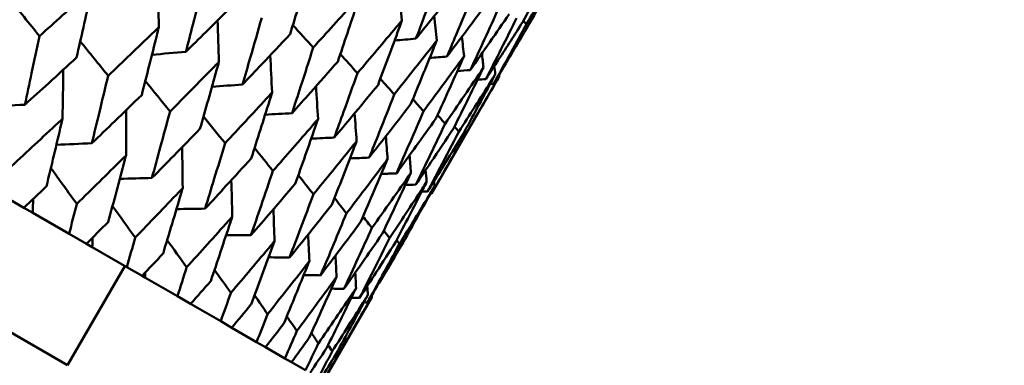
# Model space of a CAD drawing. Header units: millimetres. Extents: x 188 to 1913, y 148 to 2839.
# Tile 204 of 211: x 802.06 to 810.64, y 528.53 to 531.54. Entities that reach past the tile are written whole.
import ezdxf

# ---------------------------------------------------------------- set-up
doc = ezdxf.new("R2010")
doc.units = ezdxf.units.MM
doc.header["$LTSCALE"] = 10
doc.layers.add('Widoczne (ISO)', color=7, linetype='Continuous', lineweight=50)

msp = doc.modelspace()

# ---------------------------------------------------------------- linework, layer by layer
at = {"layer": 'Widoczne (ISO)'}
for p, q in [((802.4749, 528.5267), (771.298, 546.5267)), ((805.6485, 530.0235), (806.2384, 531.0451)), ((801.9264, 529.9981), (802.0938, 529.9015)), ((802.1708, 529.857), (802.0938, 529.9015)), ((802.4887, 529.6735), (802.1708, 529.857)), ((802.4887, 529.6735), (802.6392, 529.5866)), ((802.6906, 529.5569), (802.6392, 529.5866)), ((802.9914, 529.3832), (802.6906, 529.5569)), ((802.4749, 528.5267), (802.9749, 529.3927)), ((802.9914, 529.3832), (803.1244, 529.3064)), ((803.1501, 529.2916), (803.1244, 529.3064)), ((803.4325, 529.1285), (803.1501, 529.2916)), ((803.4325, 529.1285), (803.5475, 529.0622)), ((804.707, 528.3927), (805.1271, 529.1205)), ((803.8103, 528.9104), (803.5475, 529.0622)), ((803.8103, 528.9104), (803.9069, 528.8547)), ((804.1233, 528.7297), (803.9069, 528.8547)), ((804.1233, 528.7297), (804.201, 528.6849)), ((804.3702, 528.5871), (804.201, 528.6849)), ((804.3702, 528.5871), (804.4288, 528.5534)), ((804.5501, 528.4833), (804.4288, 528.5534))]:
    msp.add_line(p, q, dxfattribs=at)
msp.add_circle((805.9027, 570.4637), 50, dxfattribs=at)
for points in [[(806.4441, 531.5212), (806.5359, 531.6976), (806.6268, 531.8744), (806.717, 532.0517)], [(803.2706, 531.4752), (803.2683, 531.6074), (803.2658, 531.7396), (803.263, 531.8717)], [(805.3906, 531.5346), (805.3827, 531.6199), (805.3747, 531.7053), (805.3665, 531.7906)], [(801.9605, 531.7317), (802.0504, 531.6203), (802.1403, 531.509), (802.2303, 531.3976)], [(806.2346, 531.6422), (806.1527, 531.4615), (806.0701, 531.2813), (805.9866, 531.1016)], [(805.9866, 531.1016), (806.1005, 531.2637), (806.2136, 531.4264), (806.3259, 531.5894)], [(803.7948, 531.1726), (803.7909, 531.2933), (803.7867, 531.414), (803.7824, 531.5346)], [(805.6942, 531.3593), (805.6869, 531.4308), (805.6796, 531.5023), (805.6722, 531.5738)], [(806.3892, 531.5529), (806.3012, 531.3758), (806.2125, 531.199), (806.123, 531.0228)], [(806.4758, 531.5029), (806.4668, 531.5122), (806.4579, 531.5214), (806.449, 531.5306)], [(804.4393, 531.4936), (804.4985, 531.4282), (804.5577, 531.3628), (804.6169, 531.2974)], [(802.5855, 531.3524), (802.6665, 531.2523), (802.7475, 531.1523), (802.8285, 531.0522)], [(805.5121, 531.3755), (805.4501, 531.37), (805.3882, 531.3645), (805.3262, 531.3591)], [(805.9316, 531.2223), (805.9254, 531.2789), (805.9192, 531.3356), (805.913, 531.3923)], [(803.5061, 531.2604), (803.4076, 531.252), (803.3092, 531.2437), (803.2107, 531.2354)], [(804.853, 531.2409), (804.9029, 531.1855), (804.9527, 531.1301), (805.0026, 531.0747)], [(806.1018, 531.124), (806.0972, 531.1647), (806.0925, 531.2054), (806.0879, 531.2461)], [(804.2581, 530.9051), (804.2531, 531.0136), (804.2479, 531.1222), (804.2426, 531.2307)], [(805.7827, 531.2193), (805.7327, 531.2152), (805.6826, 531.2112), (805.6325, 531.2071)], [(805.6874, 530.6793), (805.7696, 530.8598), (805.851, 531.0408), (805.9316, 531.2223)], [(802.4308, 530.6772), (802.4334, 530.8197), (802.4357, 530.9621), (802.4378, 531.1046)], [(806.1018, 531.124), (805.991, 530.96), (805.8793, 530.7965), (805.7669, 530.6334)], [(805.8396, 530.5915), (805.9278, 530.7685), (806.0152, 530.946), (806.1018, 531.124)], [(805.9866, 531.1016), (805.9491, 531.0987), (805.9115, 531.0959), (805.874, 531.0931)], [(806.196, 531.1352), (806.1987, 531.1118), (806.2015, 531.0883), (806.2042, 531.0649)], [(803.1529, 531.0069), (803.2247, 530.9181), (803.2966, 530.8293), (803.3684, 530.7405)], [(805.2022, 531.0255), (805.2426, 530.9801), (805.2831, 530.9347), (805.3236, 530.8893)], [(806.0499, 531.0176), (806.0743, 531.0193), (806.0986, 531.0211), (806.123, 531.0228)], [(806.1597, 530.9812), (806.1702, 530.9819), (806.1808, 530.9826), (806.1913, 530.9834)], [(806.2367, 531.059), (806.2373, 531.0544), (806.2378, 531.0498), (806.2384, 531.0451)], [(804, 530.9752), (803.9114, 530.969), (803.8228, 530.9628), (803.7342, 530.9566)], [(804.6587, 530.6738), (804.6532, 530.7695), (804.6475, 530.8651), (804.6418, 530.9607)], [(805.4852, 530.8481), (805.5164, 530.8127), (805.5475, 530.7774), (805.5787, 530.7421)], [(802.1032, 530.7997), (801.9913, 530.7928), (801.8793, 530.7859), (801.7673, 530.7791)], [(802.9847, 530.3574), (802.985, 530.4885), (802.9851, 530.6196), (802.9849, 530.7507)], [(804.4322, 530.7257), (804.354, 530.7212), (804.2758, 530.7167), (804.1976, 530.7123)], [(805.5787, 530.7421), (805.5005, 530.5611), (805.4215, 530.3806), (805.3417, 530.2006)], [(803.6602, 530.6964), (803.7228, 530.6188), (803.7854, 530.5412), (803.848, 530.4636)], [(804.9949, 530.4797), (804.9894, 530.5615), (804.9838, 530.6434), (804.9782, 530.7253)], [(805.3417, 530.2006), (805.4577, 530.3597), (805.5729, 530.5193), (805.6874, 530.6793)], [(805.701, 530.7092), (805.7229, 530.6839), (805.7449, 530.6587), (805.7669, 530.6334)], [(805.7669, 530.6334), (805.6827, 530.4559), (805.5977, 530.2789), (805.5119, 530.1023)], [(805.8874, 530.5638), (805.8744, 530.579), (805.8615, 530.5942), (805.8485, 530.6094)], [(804.8008, 530.5129), (804.7336, 530.5097), (804.6664, 530.5066), (804.5992, 530.5034)], [(805.2655, 530.3234), (805.2605, 530.3905), (805.2554, 530.4576), (805.2503, 530.5247)], [(805.9398, 530.5336), (805.9355, 530.5387), (805.9313, 530.5437), (805.9271, 530.5488)], [(802.6863, 530.4631), (802.5833, 530.4586), (802.4804, 530.4542), (802.3774, 530.4498)], [(803.4787, 530.0722), (803.4773, 530.1913), (803.4757, 530.3104), (803.474, 530.4295)], [(804.1054, 530.4221), (804.1587, 530.3556), (804.212, 530.2891), (804.2653, 530.2227)], [(805.1043, 530.3376), (805.0488, 530.3355), (804.9932, 530.3333), (804.9376, 530.3312)], [(805.0322, 529.7799), (805.1108, 529.9606), (805.1885, 530.1418), (805.2655, 530.3234)], [(805.4694, 530.2057), (805.4653, 530.2569), (805.4612, 530.308), (805.457, 530.3592)], [(802.3293, 530.2471), (802.4045, 530.143), (802.4798, 530.0388), (802.5549, 529.9346)], [(805.5972, 530.2287), (805.6001, 530.1948), (805.6029, 530.1609), (805.6058, 530.127)], [(803.2105, 530.1604), (803.1172, 530.1578), (803.0238, 530.1553), (802.9305, 530.1527)], [(803.9108, 529.8227), (803.9083, 529.929), (803.9056, 530.0353), (803.9028, 530.1416)], [(804.4867, 530.1847), (804.5307, 530.1294), (804.5747, 530.074), (804.6187, 530.0186)], [(805.4694, 530.2057), (805.3565, 530.0448), (805.2428, 529.8844), (805.1284, 529.7244)], [(805.3417, 530.2006), (805.2983, 530.1992), (805.2549, 530.1978), (805.2115, 530.1964)], [(805.2183, 529.6724), (805.3028, 529.8497), (805.3865, 530.0275), (805.4694, 530.2057)], [(805.6702, 530.1327), (805.6715, 530.1176), (805.6728, 530.1026), (805.6741, 530.0876)], [(805.42, 530.0997), (805.4506, 530.1006), (805.4813, 530.1014), (805.5119, 530.1023)], [(805.5624, 530.0419), (805.5797, 530.0423), (805.597, 530.0427), (805.6143, 530.0432)], [(802.1708, 529.857), (802.1721, 529.8972), (802.1735, 529.9374), (802.1747, 529.9775)], [(804.8025, 529.9851), (804.8372, 529.9409), (804.872, 529.8966), (804.9068, 529.8523)], [(805.6384, 530.0232), (805.6418, 530.0233), (805.6451, 530.0234), (805.6485, 530.0235)], [(802.8669, 529.9151), (802.9329, 529.8235), (802.9988, 529.7318), (803.0648, 529.6402)], [(803.6738, 529.8929), (803.5907, 529.8917), (803.5076, 529.8905), (803.4245, 529.8893)], [(804.2794, 529.6099), (804.2763, 529.7025), (804.273, 529.7951), (804.2697, 529.8877)], [(805.0514, 529.8239), (805.077, 529.7908), (805.1027, 529.7576), (805.1284, 529.7244)], [(804.6812, 529.3113), (804.799, 529.467), (804.916, 529.6232), (805.0322, 529.7799)], [(805.1284, 529.7244), (805.048, 529.547), (804.9669, 529.3701), (804.8851, 529.1936)], [(805.2826, 529.6353), (805.2659, 529.6574), (805.2491, 529.6796), (805.2323, 529.7017)], [(802.6906, 529.5569), (802.6912, 529.5843), (802.6917, 529.6118), (802.6921, 529.6393)], [(803.3433, 529.6188), (803.3999, 529.5396), (803.4566, 529.4605), (803.5133, 529.3813)], [(804.0743, 529.6617), (804.002, 529.6614), (803.9297, 529.6611), (803.8573, 529.6609)], [(804.583, 529.4346), (804.5797, 529.5126), (804.5764, 529.5905), (804.5729, 529.6684)], [(805.369, 529.5855), (805.3608, 529.5965), (805.3526, 529.6076), (805.3444, 529.6186)], [(804.4106, 529.4676), (804.3496, 529.4679), (804.2886, 529.4682), (804.2276, 529.4685)], [(804.8204, 529.2976), (804.8173, 529.3597), (804.8143, 529.4217), (804.8112, 529.4838)], [(803.7564, 529.3592), (803.8038, 529.2924), (803.8513, 529.2256), (803.8987, 529.1588)], [(803.1501, 529.2916), (803.1502, 529.3057), (803.1502, 529.3197), (803.1503, 529.3338)], [(804.8204, 529.2976), (804.7057, 529.1401), (804.5903, 528.9831), (804.4742, 528.8265)], [(804.6812, 529.3113), (804.632, 529.3119), (804.5829, 529.3125), (804.5338, 529.3131)], [(804.5809, 528.7649), (804.6615, 528.942), (804.7413, 529.1196), (804.8204, 529.2976)], [(804.9834, 529.3338), (804.9858, 529.289), (804.9882, 529.2442), (804.9906, 529.1993)], [(804.7749, 529.1955), (804.8116, 529.1949), (804.8483, 529.1942), (804.8851, 529.1936)], [(805.0886, 529.2182), (805.0901, 529.1922), (805.0915, 529.1662), (805.093, 529.1402)], [(804.1047, 529.1373), (804.1429, 529.0827), (804.1812, 529.0282), (804.2194, 528.9736)], [(804.9501, 529.1163), (804.9739, 529.1158), (804.9977, 529.1154), (805.0214, 529.1149)], [(805.1263, 529.1362), (805.1266, 529.1309), (805.1269, 529.1257), (805.1271, 529.1205)], [(805.0589, 529.0761), (805.0692, 529.0759), (805.0795, 529.0757), (805.0898, 529.0754)], [(804.3865, 528.9536), (804.4158, 528.9112), (804.445, 528.8689), (804.4742, 528.8265)], [(804.201, 528.6849), (804.2545, 528.7538), (804.3078, 528.8228), (804.361, 528.8919)], [(804.4742, 528.8265), (804.4397, 528.7466), (804.405, 528.6668), (804.3702, 528.5871)], [(804.662, 528.7181), (804.6416, 528.7483), (804.6212, 528.7785), (804.6008, 528.8087)], [(804.7822, 528.6487), (804.7703, 528.6668), (804.7584, 528.6849), (804.7464, 528.703)], [(804.8343, 528.6186), (804.8304, 528.6246), (804.8266, 528.6307), (804.8227, 528.6367)]]:
    msp.add_open_spline(points, degree=3, dxfattribs=at)
for points, knots in [([(804.415, 531.4139), (804.4665, 531.583), (804.5174, 531.7525), (804.5752, 531.9471), (804.5826, 531.972), (804.5899, 531.9969)], [0.02530969, 0.02530969, 0.02530969, 0.02530969, 0.08465152, 0.08465152, 0.09334823, 0.09334823, 0.09334823, 0.09334823]), ([(805.7244, 531.9367), (805.6784, 531.8135), (805.6321, 531.6905), (805.5611, 531.5035), (805.5367, 531.4395), (805.5121, 531.3755)], [0.01681985, 0.01681985, 0.01681985, 0.01681985, 0.06159108, 0.06159108, 0.08495433, 0.08495433, 0.08495433, 0.08495433]), ([(806.7853, 532.0122), (806.7721, 531.9903), (806.759, 531.9684), (806.6564, 531.7983), (806.5664, 531.6505), (806.4758, 531.5029)], [0.07138254, 0.07138254, 0.07138254, 0.07138254, 0.08018544, 0.08018544, 0.13983561, 0.13983561, 0.13983561, 0.13983561]), ([(806.4941, 531.4923), (806.5794, 531.6429), (806.664, 531.7938), (806.7605, 531.9674), (806.7729, 531.9898), (806.7853, 532.0122)], [0.02053386, 0.02053386, 0.02053386, 0.02053386, 0.08016461, 0.08016461, 0.08898694, 0.08898694, 0.08898694, 0.08898694]), ([(803.658, 531.851), (803.628, 531.7328), (803.5978, 531.6147), (803.5471, 531.4179), (803.5266, 531.3391), (803.5061, 531.2604)], [0.02104899, 0.02104899, 0.02104899, 0.02104899, 0.0615671, 0.0615671, 0.08866561, 0.08866561, 0.08866561, 0.08866561]), ([(805.5121, 531.3755), (805.5553, 531.4287), (805.5983, 531.482), (805.7236, 531.6376), (805.8056, 531.74), (805.8873, 531.8427)], [0.03825175, 0.03825175, 0.03825175, 0.03825175, 0.06160817, 0.06160817, 0.10638617, 0.10638617, 0.10638617, 0.10638617]), ([(802.6876, 531.8118), (802.6689, 531.7947), (802.6501, 531.7776), (802.4982, 531.6393), (802.3645, 531.5183), (802.2303, 531.3976)], [0.0806421, 0.0806421, 0.0806421, 0.0806421, 0.08897282, 0.08897282, 0.14811965, 0.14811965, 0.14811965, 0.14811965]), ([(802.5536, 531.2109), (802.5933, 531.3861), (802.6325, 531.5615), (802.6767, 531.7621), (802.6821, 531.7869), (802.6876, 531.8118)], [0.02983351, 0.02983351, 0.02983351, 0.02983351, 0.0889495, 0.0889495, 0.09731113, 0.09731113, 0.09731113, 0.09731113]), ([(806.0127, 531.7703), (805.9629, 531.6493), (805.9127, 531.5285), (805.8358, 531.345), (805.8093, 531.2821), (805.7827, 531.2193)], [0.01681985, 0.01681985, 0.01681985, 0.01681985, 0.06159108, 0.06159108, 0.08495433, 0.08495433, 0.08495433, 0.08495433]), ([(803.5061, 531.2604), (803.5639, 531.3175), (803.6217, 531.3748), (803.7656, 531.5178), (803.8516, 531.6037), (803.9373, 531.6897)], [0.03448054, 0.03448054, 0.03448054, 0.03448054, 0.06157222, 0.06157222, 0.10209717, 0.10209717, 0.10209717, 0.10209717]), ([(805.0221, 531.7474), (805.0049, 531.7282), (804.9878, 531.709), (804.8533, 531.5587), (804.7354, 531.4279), (804.6169, 531.2974)], [0.07597559, 0.07597559, 0.07597559, 0.07597559, 0.08464777, 0.08464777, 0.14401425, 0.14401425, 0.14401425, 0.14401425]), ([(804.8304, 531.1741), (804.8868, 531.3404), (804.9426, 531.507), (805.0059, 531.6984), (805.014, 531.7229), (805.0221, 531.7474)], [0.02530969, 0.02530969, 0.02530969, 0.02530969, 0.08465152, 0.08465152, 0.09334823, 0.09334823, 0.09334823, 0.09334823]), ([(805.7827, 531.2193), (805.8238, 531.2737), (805.8648, 531.3281), (805.9842, 531.4871), (806.0623, 531.5918), (806.1401, 531.6967)], [0.03825175, 0.03825175, 0.03825175, 0.03825175, 0.06160817, 0.06160817, 0.10638617, 0.10638617, 0.10638617, 0.10638617]), ([(804.1681, 531.5565), (804.135, 531.4401), (804.1016, 531.3239), (804.0454, 531.1302), (804.0228, 531.0527), (804, 530.9752)], [0.02104899, 0.02104899, 0.02104899, 0.02104899, 0.0615671, 0.0615671, 0.08866561, 0.08866561, 0.08866561, 0.08866561]), ([(805.3906, 531.5346), (805.3742, 531.515), (805.3578, 531.4954), (805.2291, 531.3418), (805.1161, 531.2081), (805.0026, 531.0747)], [0.07597559, 0.07597559, 0.07597559, 0.07597559, 0.08464777, 0.08464777, 0.14401425, 0.14401425, 0.14401425, 0.14401425]), ([(805.1818, 530.9712), (805.2432, 531.1346), (805.304, 531.2983), (805.373, 531.4865), (805.3818, 531.5105), (805.3906, 531.5346)], [0.02530969, 0.02530969, 0.02530969, 0.02530969, 0.08465152, 0.08465152, 0.09334823, 0.09334823, 0.09334823, 0.09334823]), ([(806.123, 531.0228), (806.16, 531.0796), (806.1968, 531.1365), (806.3041, 531.3024), (806.3743, 531.4117), (806.4441, 531.5212)], [0.03825175, 0.03825175, 0.03825175, 0.03825175, 0.06160817, 0.06160817, 0.10638617, 0.10638617, 0.10638617, 0.10638617]), ([(806.4758, 531.5029), (806.414, 531.3888), (806.3519, 531.2749), (806.2568, 531.1019), (806.2241, 531.0426), (806.1913, 530.9834)], [0.01681985, 0.01681985, 0.01681985, 0.01681985, 0.06159108, 0.06159108, 0.08495433, 0.08495433, 0.08495433, 0.08495433]), ([(803.2706, 531.4752), (803.2525, 531.4577), (803.2344, 531.4403), (803.0875, 531.299), (802.9583, 531.1755), (802.8285, 531.0522)], [0.0806421, 0.0806421, 0.0806421, 0.0806421, 0.08897282, 0.08897282, 0.14811965, 0.14811965, 0.14811965, 0.14811965]), ([(803.1213, 530.8832), (803.1655, 531.0557), (803.2092, 531.2286), (803.2585, 531.4262), (803.2645, 531.4507), (803.2706, 531.4752)], [0.02983351, 0.02983351, 0.02983351, 0.02983351, 0.0889495, 0.0889495, 0.09731113, 0.09731113, 0.09731113, 0.09731113]), ([(804, 530.9752), (804.0558, 531.0336), (804.1114, 531.0921), (804.2498, 531.2382), (804.3326, 531.326), (804.415, 531.4139)], [0.03448054, 0.03448054, 0.03448054, 0.03448054, 0.06157222, 0.06157222, 0.10209717, 0.10209717, 0.10209717, 0.10209717]), ([(806.1913, 530.9834), (806.2262, 531.0414), (806.261, 531.0994), (806.3622, 531.2689), (806.4283, 531.3805), (806.4941, 531.4923)], [0.03825175, 0.03825175, 0.03825175, 0.03825175, 0.06160817, 0.06160817, 0.10638617, 0.10638617, 0.10638617, 0.10638617]), ([(802.2303, 531.3976), (802.2077, 531.2896), (802.1849, 531.1816), (802.1425, 530.9823), (802.123, 530.891), (802.1032, 530.7997)], [0.02528165, 0.02528165, 0.02528165, 0.02528165, 0.06150593, 0.06150593, 0.09223152, 0.09223152, 0.09223152, 0.09223152]), ([(805.6942, 531.3593), (805.6786, 531.3393), (805.6629, 531.3193), (805.5399, 531.1623), (805.4321, 531.0256), (805.3236, 530.8893)], [0.07597559, 0.07597559, 0.07597559, 0.07597559, 0.08464777, 0.08464777, 0.14401425, 0.14401425, 0.14401425, 0.14401425]), ([(805.4678, 530.8061), (805.5343, 530.9665), (805.6002, 531.1273), (805.6751, 531.3121), (805.6847, 531.3357), (805.6942, 531.3593)], [0.02530969, 0.02530969, 0.02530969, 0.02530969, 0.08465152, 0.08465152, 0.09334823, 0.09334823, 0.09334823, 0.09334823]), ([(804.6169, 531.2974), (804.5804, 531.1829), (804.5437, 531.0686), (804.482, 530.8781), (804.4572, 530.8019), (804.4322, 530.7257)], [0.02104899, 0.02104899, 0.02104899, 0.02104899, 0.0615671, 0.0615671, 0.08866561, 0.08866561, 0.08866561, 0.08866561]), ([(802.1032, 530.7997), (802.1724, 530.8624), (802.2415, 530.9252), (802.3917, 531.0622), (802.4727, 531.1365), (802.5536, 531.2109)], [0.03078053, 0.03078053, 0.03078053, 0.03078053, 0.06149921, 0.06149921, 0.09773041, 0.09773041, 0.09773041, 0.09773041]), ([(803.7948, 531.1726), (803.7774, 531.1547), (803.7599, 531.1369), (803.6183, 530.9926), (803.4936, 530.8664), (803.3684, 530.7405)], [0.0806421, 0.0806421, 0.0806421, 0.0806421, 0.08897282, 0.08897282, 0.14811965, 0.14811965, 0.14811965, 0.14811965]), ([(803.6296, 530.5897), (803.6785, 530.7595), (803.7268, 530.9297), (803.7813, 531.1243), (803.7881, 531.1484), (803.7948, 531.1726)], [0.02983351, 0.02983351, 0.02983351, 0.02983351, 0.0889495, 0.0889495, 0.09731113, 0.09731113, 0.09731113, 0.09731113]), ([(804.4322, 530.7257), (804.4857, 530.7854), (804.539, 530.8452), (804.6719, 530.9945), (804.7513, 531.0842), (804.8304, 531.1741)], [0.03448054, 0.03448054, 0.03448054, 0.03448054, 0.06157222, 0.06157222, 0.10209717, 0.10209717, 0.10209717, 0.10209717]), ([(805.9316, 531.2223), (805.9167, 531.2018), (805.9018, 531.1813), (805.7847, 531.0209), (805.682, 530.8813), (805.5787, 530.7421)], [0.07597559, 0.07597559, 0.07597559, 0.07597559, 0.08464777, 0.08464777, 0.14401425, 0.14401425, 0.14401425, 0.14401425]), ([(805.0026, 531.0747), (804.9627, 530.9622), (804.9226, 530.8499), (804.8552, 530.6627), (804.828, 530.5878), (804.8008, 530.5129)], [0.02104899, 0.02104899, 0.02104899, 0.02104899, 0.0615671, 0.0615671, 0.08866561, 0.08866561, 0.08866561, 0.08866561]), ([(802.8285, 531.0522), (802.8032, 530.9457), (802.7777, 530.8394), (802.7302, 530.643), (802.7083, 530.553), (802.6863, 530.4631)], [0.02528165, 0.02528165, 0.02528165, 0.02528165, 0.06150593, 0.06150593, 0.09223152, 0.09223152, 0.09223152, 0.09223152]), ([(806.2042, 531.0649), (806.1908, 531.0435), (806.1775, 531.0222), (806.0725, 530.8548), (805.9802, 530.7092), (805.8874, 530.5638)], [0.07597559, 0.07597559, 0.07597559, 0.07597559, 0.08464777, 0.08464777, 0.14401425, 0.14401425, 0.14401425, 0.14401425]), ([(805.9238, 530.5428), (806.006, 530.6942), (806.0876, 530.8459), (806.1805, 531.0203), (806.1923, 531.0426), (806.2042, 531.0649)], [0.02530969, 0.02530969, 0.02530969, 0.02530969, 0.08465152, 0.08465152, 0.09334823, 0.09334823, 0.09334823, 0.09334823]), ([(806.2384, 531.0451), (806.2258, 531.0233), (806.2132, 531.0016), (806.1143, 530.8307), (806.0273, 530.682), (805.9398, 530.5336)], [0.07597559, 0.07597559, 0.07597559, 0.07597559, 0.08464777, 0.08464777, 0.14401425, 0.14401425, 0.14401425, 0.14401425]), ([(804.2581, 530.9051), (804.2413, 530.8868), (804.2245, 530.8686), (804.0884, 530.7212), (803.9685, 530.5922), (803.848, 530.4636)], [0.0806421, 0.0806421, 0.0806421, 0.0806421, 0.08897282, 0.08897282, 0.14811965, 0.14811965, 0.14811965, 0.14811965]), ([(804.0765, 530.3317), (804.1301, 530.4988), (804.1833, 530.6662), (804.2433, 530.8576), (804.2507, 530.8813), (804.2581, 530.9051)], [0.02983351, 0.02983351, 0.02983351, 0.02983351, 0.0889495, 0.0889495, 0.09731113, 0.09731113, 0.09731113, 0.09731113]), ([(804.8008, 530.5129), (804.852, 530.5739), (804.903, 530.635), (805.0302, 530.7877), (805.1061, 530.8794), (805.1818, 530.9712)], [0.03448054, 0.03448054, 0.03448054, 0.03448054, 0.06157222, 0.06157222, 0.10209717, 0.10209717, 0.10209717, 0.10209717]), ([(802.6863, 530.4631), (802.7531, 530.5271), (802.8198, 530.5913), (802.9649, 530.7313), (803.0432, 530.8071), (803.1213, 530.8832)], [0.03078053, 0.03078053, 0.03078053, 0.03078053, 0.06149921, 0.06149921, 0.09773041, 0.09773041, 0.09773041, 0.09773041]), ([(805.3236, 530.8893), (805.2803, 530.7789), (805.2366, 530.6685), (805.1634, 530.4847), (805.1339, 530.4111), (805.1043, 530.3376)], [0.02104899, 0.02104899, 0.02104899, 0.02104899, 0.0615671, 0.0615671, 0.08866561, 0.08866561, 0.08866561, 0.08866561]), ([(803.3684, 530.7405), (803.3403, 530.6356), (803.312, 530.5309), (803.2593, 530.3376), (803.2349, 530.249), (803.2105, 530.1604)], [0.02528165, 0.02528165, 0.02528165, 0.02528165, 0.06150593, 0.06150593, 0.09223152, 0.09223152, 0.09223152, 0.09223152]), ([(805.1043, 530.3376), (805.1532, 530.4), (805.2019, 530.4624), (805.3232, 530.6185), (805.3957, 530.7122), (805.4678, 530.8061)], [0.03448054, 0.03448054, 0.03448054, 0.03448054, 0.06157222, 0.06157222, 0.10209717, 0.10209717, 0.10209717, 0.10209717]), ([(802.4308, 530.6772), (802.4184, 530.6656), (802.4061, 530.654), (802.2582, 530.5157), (802.1223, 530.3893), (801.9857, 530.2632)], [0.0853813, 0.0853813, 0.0853813, 0.0853813, 0.09097809, 0.09097809, 0.15214536, 0.15214536, 0.15214536, 0.15214536]), ([(802.2909, 530.087), (802.3342, 530.2668), (802.377, 530.4469), (802.4231, 530.6439), (802.4269, 530.6605), (802.4308, 530.6772)], [0.0297954, 0.0297954, 0.0297954, 0.0297954, 0.09092493, 0.09092493, 0.09655955, 0.09655955, 0.09655955, 0.09655955]), ([(804.6587, 530.6738), (804.6426, 530.6552), (804.6265, 530.6366), (804.4959, 530.4859), (804.3809, 530.3541), (804.2653, 530.2227)], [0.0806421, 0.0806421, 0.0806421, 0.0806421, 0.08897282, 0.08897282, 0.14811965, 0.14811965, 0.14811965, 0.14811965]), ([(804.4602, 530.1102), (804.5188, 530.2744), (804.5768, 530.4389), (804.6424, 530.6271), (804.6506, 530.6505), (804.6587, 530.6738)], [0.02983351, 0.02983351, 0.02983351, 0.02983351, 0.0889495, 0.0889495, 0.09731113, 0.09731113, 0.09731113, 0.09731113]), ([(803.2105, 530.1604), (803.2749, 530.2259), (803.3392, 530.2914), (803.4789, 530.4345), (803.5544, 530.512), (803.6296, 530.5897)], [0.03078053, 0.03078053, 0.03078053, 0.03078053, 0.06149921, 0.06149921, 0.09773041, 0.09773041, 0.09773041, 0.09773041]), ([(805.5119, 530.1023), (805.556, 530.1674), (805.5999, 530.2326), (805.7093, 530.3956), (805.7746, 530.4934), (805.8396, 530.5915)], [0.03448054, 0.03448054, 0.03448054, 0.03448054, 0.06157222, 0.06157222, 0.10209717, 0.10209717, 0.10209717, 0.10209717]), ([(805.8874, 530.5638), (805.8333, 530.4595), (805.779, 530.3554), (805.6878, 530.182), (805.6511, 530.1125), (805.6143, 530.0432)], [0.02104899, 0.02104899, 0.02104899, 0.02104899, 0.0615671, 0.0615671, 0.08866561, 0.08866561, 0.08866561, 0.08866561]), ([(804.9949, 530.4797), (804.9795, 530.4607), (804.9641, 530.4416), (804.8393, 530.2876), (804.7293, 530.153), (804.6187, 530.0186)], [0.0806421, 0.0806421, 0.0806421, 0.0806421, 0.08897282, 0.08897282, 0.14811965, 0.14811965, 0.14811965, 0.14811965]), ([(804.7792, 529.926), (804.8428, 530.0873), (804.9059, 530.2489), (804.9773, 530.4338), (804.9861, 530.4568), (804.9949, 530.4797)], [0.02983351, 0.02983351, 0.02983351, 0.02983351, 0.0889495, 0.0889495, 0.09731113, 0.09731113, 0.09731113, 0.09731113]), ([(805.6143, 530.0432), (805.656, 530.1097), (805.6975, 530.1763), (805.8008, 530.3428), (805.8625, 530.4427), (805.9238, 530.5428)], [0.03448054, 0.03448054, 0.03448054, 0.03448054, 0.06157222, 0.06157222, 0.10209717, 0.10209717, 0.10209717, 0.10209717]), ([(805.9398, 530.5336), (805.8821, 530.4314), (805.8241, 530.3294), (805.7268, 530.1594), (805.6877, 530.0914), (805.6485, 530.0235)], [0.02104899, 0.02104899, 0.02104899, 0.02104899, 0.0615671, 0.0615671, 0.08866561, 0.08866561, 0.08866561, 0.08866561]), ([(803.848, 530.4636), (803.817, 530.3604), (803.7857, 530.2574), (803.7276, 530.0672), (803.7007, 529.98), (803.6738, 529.8929)], [0.02528165, 0.02528165, 0.02528165, 0.02528165, 0.06150593, 0.06150593, 0.09223152, 0.09223152, 0.09223152, 0.09223152]), ([(802.9847, 530.3574), (802.9728, 530.3455), (802.9608, 530.3337), (802.8181, 530.1924), (802.6868, 530.0633), (802.5549, 529.9346)], [0.0853813, 0.0853813, 0.0853813, 0.0853813, 0.09097809, 0.09097809, 0.15214536, 0.15214536, 0.15214536, 0.15214536]), ([(802.8293, 529.7762), (802.8774, 529.9532), (802.9248, 530.1306), (802.9761, 530.3246), (802.9804, 530.341), (802.9847, 530.3574)], [0.0297954, 0.0297954, 0.0297954, 0.0297954, 0.09092493, 0.09092493, 0.09655955, 0.09655955, 0.09655955, 0.09655955]), ([(803.6738, 529.8929), (803.7357, 529.9598), (803.7975, 530.0268), (803.9318, 530.173), (804.0042, 530.2523), (804.0765, 530.3317)], [0.03078053, 0.03078053, 0.03078053, 0.03078053, 0.06149921, 0.06149921, 0.09773041, 0.09773041, 0.09773041, 0.09773041]), ([(805.2655, 530.3234), (805.2508, 530.304), (805.2362, 530.2846), (805.1172, 530.1272), (805.0123, 529.9896), (804.9068, 529.8523)], [0.0806421, 0.0806421, 0.0806421, 0.0806421, 0.08897282, 0.08897282, 0.14811965, 0.14811965, 0.14811965, 0.14811965]), ([(804.2653, 530.2227), (804.2312, 530.1212), (804.197, 530.02), (804.1333, 529.833), (804.1039, 529.7473), (804.0743, 529.6617)], [0.02528165, 0.02528165, 0.02528165, 0.02528165, 0.06150593, 0.06150593, 0.09223152, 0.09223152, 0.09223152, 0.09223152]), ([(805.6058, 530.127), (805.5926, 530.1067), (805.5794, 530.0864), (805.4723, 529.9222), (805.3778, 529.7786), (805.2826, 529.6353)], [0.0806421, 0.0806421, 0.0806421, 0.0806421, 0.08897282, 0.08897282, 0.14811965, 0.14811965, 0.14811965, 0.14811965]), ([(805.3368, 529.6041), (805.416, 529.7564), (805.4947, 529.909), (805.5837, 530.0837), (805.5948, 530.1053), (805.6058, 530.127)], [0.02983351, 0.02983351, 0.02983351, 0.02983351, 0.0889495, 0.0889495, 0.09731113, 0.09731113, 0.09731113, 0.09731113]), ([(802.0938, 529.9015), (802.1592, 529.9629), (802.2245, 530.0243), (802.2901, 530.0863), (802.2905, 530.0866), (802.2909, 530.087)], [0, 0, 0, 0, 0.02969567, 0.02969567, 0.02988021, 0.02988021, 0.02988021, 0.02988021]), ([(803.4787, 530.0722), (803.4672, 530.0601), (803.4557, 530.048), (803.3183, 529.9036), (803.1919, 529.7718), (803.0648, 529.6402)], [0.0853813, 0.0853813, 0.0853813, 0.0853813, 0.09097809, 0.09097809, 0.15214536, 0.15214536, 0.15214536, 0.15214536]), ([(803.3073, 529.5002), (803.3603, 529.6744), (803.4126, 529.8489), (803.4692, 530.0399), (803.4739, 530.0561), (803.4787, 530.0722)], [0.0297954, 0.0297954, 0.0297954, 0.0297954, 0.09092493, 0.09092493, 0.09655955, 0.09655955, 0.09655955, 0.09655955]), ([(804.0743, 529.6617), (804.1337, 529.7301), (804.1929, 529.7985), (804.3216, 529.948), (804.391, 530.029), (804.4602, 530.1102)], [0.03078053, 0.03078053, 0.03078053, 0.03078053, 0.06149921, 0.06149921, 0.09773041, 0.09773041, 0.09773041, 0.09773041]), ([(805.6741, 530.0876), (805.6616, 530.0668), (805.6492, 530.0461), (805.5481, 529.8784), (805.4588, 529.7317), (805.369, 529.5855)], [0.0806421, 0.0806421, 0.0806421, 0.0806421, 0.08897282, 0.08897282, 0.14811965, 0.14811965, 0.14811965, 0.14811965]), ([(805.3871, 529.575), (805.4716, 529.7243), (805.5555, 529.8739), (805.6506, 530.0451), (805.6623, 530.0663), (805.6741, 530.0876)], [0.02983351, 0.02983351, 0.02983351, 0.02983351, 0.0889495, 0.0889495, 0.09731113, 0.09731113, 0.09731113, 0.09731113]), ([(804.6187, 530.0186), (804.5815, 529.919), (804.5442, 529.8195), (804.4748, 529.6358), (804.4427, 529.5516), (804.4106, 529.4676)], [0.02528165, 0.02528165, 0.02528165, 0.02528165, 0.06150593, 0.06150593, 0.09223152, 0.09223152, 0.09223152, 0.09223152]), ([(802.5549, 529.9346), (802.5548, 529.9341), (802.5547, 529.9335), (802.5327, 529.8464), (802.5108, 529.7599), (802.4887, 529.6735)], [0.02951568, 0.02951568, 0.02951568, 0.02951568, 0.02969929, 0.02969929, 0.05939589, 0.05939589, 0.05939589, 0.05939589]), ([(804.4106, 529.4676), (804.4673, 529.5374), (804.5239, 529.6074), (804.6468, 529.7602), (804.7131, 529.843), (804.7792, 529.926)], [0.03078053, 0.03078053, 0.03078053, 0.03078053, 0.06149921, 0.06149921, 0.09773041, 0.09773041, 0.09773041, 0.09773041]), ([(803.9108, 529.8227), (803.8998, 529.8103), (803.8887, 529.798), (803.7568, 529.6505), (803.6354, 529.5157), (803.5133, 529.3813)], [0.0853813, 0.0853813, 0.0853813, 0.0853813, 0.09097809, 0.09097809, 0.15214536, 0.15214536, 0.15214536, 0.15214536]), ([(803.723, 529.2602), (803.781, 529.4315), (803.8384, 529.6031), (803.9004, 529.791), (803.9056, 529.8068), (803.9108, 529.8227)], [0.0297954, 0.0297954, 0.0297954, 0.0297954, 0.09092493, 0.09092493, 0.09655955, 0.09655955, 0.09655955, 0.09655955]), ([(804.9068, 529.8523), (804.8334, 529.6743), (804.7594, 529.4967), (804.6835, 529.3169), (804.6823, 529.3141), (804.6812, 529.3113)], [0.02528154, 0.02528154, 0.02528154, 0.02528154, 0.09120217, 0.09120217, 0.09223068, 0.09223068, 0.09223068, 0.09223068]), ([(802.6392, 529.5866), (802.7023, 529.6493), (802.7653, 529.7121), (802.8286, 529.7754), (802.829, 529.7758), (802.8293, 529.7762)], [0, 0, 0, 0, 0.02969567, 0.02969567, 0.02988021, 0.02988021, 0.02988021, 0.02988021]), ([(803.0648, 529.6402), (803.0647, 529.6397), (803.0645, 529.6392), (803.0402, 529.5534), (803.0159, 529.4683), (802.9914, 529.3832)], [0.02951568, 0.02951568, 0.02951568, 0.02951568, 0.02969929, 0.02969929, 0.05939589, 0.05939589, 0.05939589, 0.05939589]), ([(804.2794, 529.6099), (804.2688, 529.5973), (804.2583, 529.5846), (804.132, 529.4339), (804.0156, 529.2961), (803.8987, 529.1588)], [0.0853813, 0.0853813, 0.0853813, 0.0853813, 0.09097809, 0.09097809, 0.15214536, 0.15214536, 0.15214536, 0.15214536]), ([(804.0747, 529.0572), (804.1378, 529.2255), (804.2004, 529.3941), (804.268, 529.5787), (804.2737, 529.5943), (804.2794, 529.6099)], [0.0297954, 0.0297954, 0.0297954, 0.0297954, 0.09092493, 0.09092493, 0.09655955, 0.09655955, 0.09655955, 0.09655955]), ([(804.8851, 529.1936), (804.9364, 529.2666), (804.9876, 529.3397), (805.0987, 529.4993), (805.1586, 529.5858), (805.2183, 529.6724)], [0.03078053, 0.03078053, 0.03078053, 0.03078053, 0.06149921, 0.06149921, 0.09773041, 0.09773041, 0.09773041, 0.09773041]), ([(805.2826, 529.6353), (805.2359, 529.5412), (805.189, 529.4472), (805.1019, 529.2738), (805.0617, 529.1943), (805.0214, 529.1149)], [0.02528165, 0.02528165, 0.02528165, 0.02528165, 0.06150593, 0.06150593, 0.09223152, 0.09223152, 0.09223152, 0.09223152]), ([(805.0214, 529.1149), (805.07, 529.1895), (805.1184, 529.2642), (805.2236, 529.4272), (805.2803, 529.5155), (805.3368, 529.6041)], [0.03078053, 0.03078053, 0.03078053, 0.03078053, 0.06149921, 0.06149921, 0.09773041, 0.09773041, 0.09773041, 0.09773041]), ([(805.369, 529.5855), (805.319, 529.4932), (805.2689, 529.4011), (805.1757, 529.2311), (805.1328, 529.1532), (805.0898, 529.0754)], [0.02528165, 0.02528165, 0.02528165, 0.02528165, 0.06150593, 0.06150593, 0.09223152, 0.09223152, 0.09223152, 0.09223152]), ([(805.0898, 529.0754), (805.1356, 529.1516), (805.1812, 529.2279), (805.2804, 529.3944), (805.3338, 529.4846), (805.3871, 529.575)], [0.03078053, 0.03078053, 0.03078053, 0.03078053, 0.06149921, 0.06149921, 0.09773041, 0.09773041, 0.09773041, 0.09773041]), ([(803.1244, 529.3064), (803.1851, 529.3705), (803.2457, 529.4347), (803.3066, 529.4994), (803.3069, 529.4998), (803.3073, 529.5002)], [0, 0, 0, 0, 0.02969567, 0.02969567, 0.02988021, 0.02988021, 0.02988021, 0.02988021]), ([(803.5133, 529.3813), (803.5131, 529.3808), (803.513, 529.3802), (803.4862, 529.2959), (803.4594, 529.2122), (803.4325, 529.1285)], [0.02951568, 0.02951568, 0.02951568, 0.02951568, 0.02969929, 0.02969929, 0.05939589, 0.05939589, 0.05939589, 0.05939589]), ([(804.583, 529.4346), (804.5729, 529.4217), (804.5628, 529.4088), (804.4422, 529.2548), (804.3311, 529.114), (804.2194, 528.9736)], [0.0853813, 0.0853813, 0.0853813, 0.0853813, 0.09097809, 0.09097809, 0.15214536, 0.15214536, 0.15214536, 0.15214536]), ([(804.361, 528.8919), (804.4295, 529.0571), (804.4973, 529.2227), (804.5706, 529.404), (804.5768, 529.4193), (804.583, 529.4346)], [0.0297954, 0.0297954, 0.0297954, 0.0297954, 0.09092493, 0.09092493, 0.09655955, 0.09655955, 0.09655955, 0.09655955]), ([(803.5475, 529.0622), (803.6058, 529.1277), (803.6639, 529.1933), (803.7223, 529.2594), (803.7226, 529.2598), (803.723, 529.2602)], [0, 0, 0, 0, 0.02969567, 0.02969567, 0.02988021, 0.02988021, 0.02988021, 0.02988021]), ([(804.9906, 529.1993), (804.9815, 529.1858), (804.9723, 529.1723), (804.8635, 529.0115), (804.7631, 528.8646), (804.662, 528.7181)], [0.0853813, 0.0853813, 0.0853813, 0.0853813, 0.09097809, 0.09097809, 0.15214536, 0.15214536, 0.15214536, 0.15214536]), ([(804.7334, 528.6768), (804.8126, 528.8359), (804.8911, 528.9953), (804.9762, 529.1698), (804.9834, 529.1846), (804.9906, 529.1993)], [0.0297954, 0.0297954, 0.0297954, 0.0297954, 0.09092493, 0.09092493, 0.09655955, 0.09655955, 0.09655955, 0.09655955]), ([(803.8987, 529.1588), (803.8985, 529.1583), (803.8983, 529.1578), (803.869, 529.0749), (803.8397, 528.9926), (803.8103, 528.9104)], [0.02951568, 0.02951568, 0.02951568, 0.02951568, 0.02969929, 0.02969929, 0.05939589, 0.05939589, 0.05939589, 0.05939589]), ([(805.093, 529.1402), (805.0844, 529.1264), (805.0757, 529.1126), (804.9728, 528.9484), (804.8778, 528.7983), (804.7822, 528.6487)], [0.0853813, 0.0853813, 0.0853813, 0.0853813, 0.09097809, 0.09097809, 0.15214536, 0.15214536, 0.15214536, 0.15214536]), ([(804.818, 528.628), (804.9026, 528.7839), (804.9866, 528.9402), (805.0776, 529.1113), (805.0853, 529.1257), (805.093, 529.1402)], [0.0297954, 0.0297954, 0.0297954, 0.0297954, 0.09092493, 0.09092493, 0.09655955, 0.09655955, 0.09655955, 0.09655955]), ([(805.1271, 529.1205), (805.119, 529.1064), (805.1109, 529.0923), (805.0139, 528.9247), (804.9244, 528.7714), (804.8343, 528.6186)], [0.0853813, 0.0853813, 0.0853813, 0.0853813, 0.09097809, 0.09097809, 0.15214536, 0.15214536, 0.15214536, 0.15214536]), ([(803.9069, 528.8547), (803.9626, 528.9217), (804.0182, 528.9887), (804.074, 529.0563), (804.0743, 529.0568), (804.0747, 529.0572)], [0, 0, 0, 0, 0.02969567, 0.02969567, 0.02988021, 0.02988021, 0.02988021, 0.02988021]), ([(804.2194, 528.9736), (804.2192, 528.9731), (804.219, 528.9726), (804.1871, 528.8912), (804.1553, 528.8104), (804.1233, 528.7297)], [0.02951568, 0.02951568, 0.02951568, 0.02951568, 0.02969929, 0.02969929, 0.05939589, 0.05939589, 0.05939589, 0.05939589]), ([(804.4288, 528.5534), (804.4793, 528.6233), (804.5297, 528.6934), (804.5803, 528.764), (804.5806, 528.7645), (804.5809, 528.7649)], [0, 0, 0, 0, 0.02969567, 0.02969567, 0.02988021, 0.02988021, 0.02988021, 0.02988021]), ([(804.662, 528.7181), (804.6618, 528.7176), (804.6616, 528.7171), (804.6244, 528.6387), (804.5874, 528.561), (804.5501, 528.4833)], [0.02951568, 0.02951568, 0.02951568, 0.02951568, 0.02969929, 0.02969929, 0.05939589, 0.05939589, 0.05939589, 0.05939589]), ([(804.5893, 528.4607), (804.6372, 528.5322), (804.6849, 528.6038), (804.7328, 528.676), (804.7331, 528.6764), (804.7334, 528.6768)], [0, 0, 0, 0, 0.02969567, 0.02969567, 0.02988021, 0.02988021, 0.02988021, 0.02988021]), ([(804.7822, 528.6487), (804.782, 528.6482), (804.7817, 528.6477), (804.7419, 528.5709), (804.7022, 528.4947), (804.6623, 528.4185)], [0.02951568, 0.02951568, 0.02951568, 0.02951568, 0.02969929, 0.02969929, 0.05939589, 0.05939589, 0.05939589, 0.05939589]), ([(804.6819, 528.4072), (804.7272, 528.4803), (804.7722, 528.5534), (804.8174, 528.6271), (804.8177, 528.6276), (804.818, 528.628)], [0, 0, 0, 0, 0.02969567, 0.02969567, 0.02988021, 0.02988021, 0.02988021, 0.02988021]), ([(804.8343, 528.6186), (804.834, 528.6182), (804.8338, 528.6177), (804.7913, 528.5424), (804.7488, 528.4677), (804.7063, 528.3931)], [0.02951568, 0.02951568, 0.02951568, 0.02951568, 0.02969929, 0.02969929, 0.05939589, 0.05939589, 0.05939589, 0.05939589])]:
    msp.add_open_spline(points, degree=3, knots=knots, dxfattribs=at)

doc.saveas('drawing.dxf')
